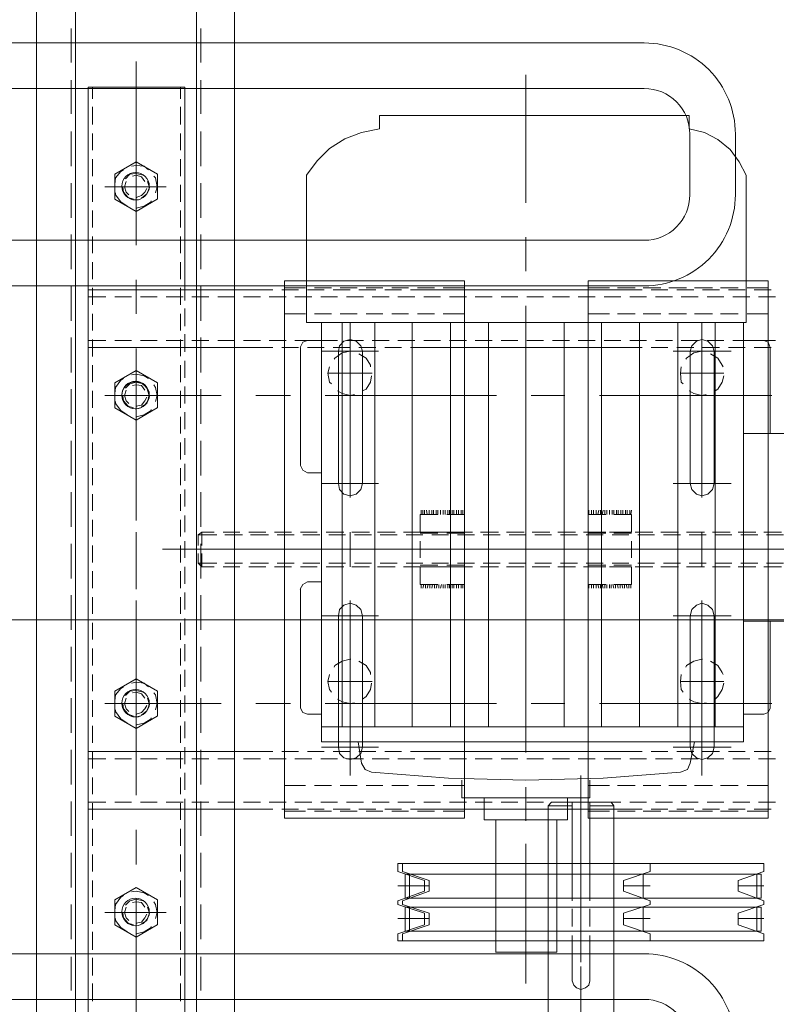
# Model space of a CAD drawing. Header units: millimetres. Extents: x -410 to 72073, y -3152 to 13830.
# Tile 49 of 92: x 15059 to 15308, y 5493 to 5818. Entities that reach past the tile are written whole.
import ezdxf
from ezdxf.enums import TextEntityAlignment as Align

# ---------------------------------------------------------------- set-up
doc = ezdxf.new("R2010")
doc.units = ezdxf.units.MM
for name, color, linetype, lineweight, true_color in [('A-CEILING-01', 7, 'Continuous', 5, 0xd56ca8), ('A-CEILING-05', 7, 'Continuous', 5, 0x139b48), ('M-MEP-ELLG-LIGHT', 5, 'Continuous', 15, 0x0000ff)]:
    doc.layers.add(name, color=color, linetype=linetype, lineweight=lineweight, true_color=true_color)
doc.layers.add('A-LIGHT', color=1, linetype='Continuous', lineweight=5)
doc.layers.add('ACMV-EQP-CHW', color=30, linetype='Continuous', true_color=0xff7f00)
doc.layers.add('RCP LAYOUT', color=9, linetype='Continuous', true_color=0x808080)
doc.styles.get("Standard").update_dxf_attribs({"font": 'arial.ttf'})

# ---------------------------------------------------------------- blocks, each defined once
blk = doc.blocks.new('LIGHT-600X600MM')
at = {"color": 0}
blk.add_line((300, 0), (-300, 0), dxfattribs=at)
for points in [[(-165, 160), (-165, 140, 0.414214), (-135, 110), (135, 110, 0.414214), (165, 140), (165, 160, 0.414214), (135, 190), (-135, 190, 0.414214)], [(-150, 160), (-150, 140, 0.414214), (-135, 125), (135, 125, 0.414214), (150, 140), (150, 160, 0.414214), (135, 175), (-135, 175, 0.414214)], [(-165, -160), (-165, -140, -0.414214), (-135, -110), (135, -110, -0.414214), (165, -140), (165, -160, -0.414214), (135, -190), (-135, -190, -0.414214)], [(-150, -160), (-150, -140, -0.414214), (-135, -125), (135, -125, -0.414214), (150, -140), (150, -160, -0.414214), (135, -175), (-135, -175, -0.414214)]]:
    blk.add_lwpolyline(points, format="xyb", close=True, dxfattribs=at)
blk.add_attdef('E', text='', height=100).set_placement((400, 250), align=Align.MIDDLE_CENTER)
blk = doc.blocks.new('A$C98a85b24')
at = {"layer": 'M-MEP-ELLG-LIGHT', "color": 8, "true_color": 0x808080}
blk.add_blockref('LIGHT-600X600MM', (10939.99, 5619.99), dxfattribs=at)
blk = doc.blocks.new('A$C9bf954c9')
at = {"layer": 'A-CEILING-01', "true_color": 0x808080}
h = blk.add_hatch(dxfattribs=at)
h.set_pattern_fill('ANSI37', color=8, scale=2000)
h.set_pattern_definition([(45, (0, 0), (-176.7767, 176.7767), []), (135, (0, 0), (-176.7767, -176.7767), [])])
edge = h.paths.add_edge_path()
edge.add_line((17350, 13380), (12020, 13380))
edge.add_line((12020, 13380), (12020, 13280))
edge.add_line((12020, 13280), (11820, 13280))
edge.add_line((11820, 13280), (11820, 13380))
edge.add_line((11820, 13380), (6090, 13380))
edge.add_line((6090, 13380), (6090, 13280))
edge.add_line((6090, 13280), (5890, 13280))
edge.add_line((5890, 13280), (5890, 13380))
edge.add_line((5890, 13380), (350, 13380))
edge.add_line((350, 13380), (200, 13380))
edge.add_line((200, 13380), (200, 4520))
edge.add_line((200, 4520), (650, 4520))
edge.add_line((650, 4520), (650, 4220))
edge.add_line((650, 4220), (200, 4220))
edge.add_line((200, 4220), (200, 3270))
edge.add_line((200, 3270), (3945, 3270))
edge.add_line((3945, 3270), (3945, 3920))
edge.add_line((3945, 3920), (6135, 3920))
edge.add_line((6135, 3920), (6135, 3270))
edge.add_line((6135, 3270), (9805, 3270))
edge.add_line((9805, 3270), (9805, 3070))
edge.add_line((9805, 3070), (10125.7, 3070))
edge.add_line((10125.7, 3070), (10125.7, 3423))
edge.add_line((10125.7, 3423), (11242.06, 4539.36))
edge.add_line((11242.06, 4539.36), (10770.13, 5011.3))
edge.add_line((10770.13, 5011.3), (11904.42, 6145.58))
edge.add_line((11904.42, 6145.58), (14298.83, 8540))
edge.add_line((14298.83, 8540), (14450, 8540))
edge.add_line((14450, 8540), (14450, 9620))
edge.add_line((14450, 9620), (14450, 12330))
edge.add_arc((15200, 12330), 750, 90, 180, ccw=False)
edge.add_line((15200, 13080), (17350, 13080))
edge.add_line((17350, 13080), (17350, 13380))
h.paths.add_polyline_path([(5890.13, 11294.23), (6090.12, 11294.23), (6090.12, 11094.22), (5890.13, 11094.22)], flags=16)
h.paths.add_polyline_path([(5890.13, 9330), (6090.12, 9330), (6090.12, 9129.99), (5890.13, 9129.99)], flags=16)
h.paths.add_polyline_path([(5890, 8418.41), (6090, 8418.41), (6090, 8218.41), (5890, 8218.41)], flags=16)
h.paths.add_polyline_path([(5890, 6030), (6090, 6030), (6090, 5829.99), (5890, 5829.99)], flags=16)
h.paths.add_polyline_path([(11820, 8418.41), (12020, 8418.41), (12020, 8218.41), (11820, 8218.41)], flags=16)
h.paths.add_polyline_path([(11820, 9330), (12020, 9330), (12020, 9129.99), (11820, 9129.99)], flags=16)
h.paths.add_polyline_path([(11820.13, 11294.23), (12020.12, 11294.23), (12020.12, 11094.22), (11820.13, 11094.22)], flags=16)
at = {"layer": 'A-CEILING-05', "true_color": 0x808080}
h = blk.add_hatch(dxfattribs=at)
h.set_pattern_fill('_USER', color=8, scale=600, double=1, pattern_type=0)
h.set_pattern_definition([(0, (17230, 9520), (0, 600), []), (90, (17230, 9520), (-600, 4e-14), [])])
h.paths.add_polyline_path([(15490.92, 3520), (14590, 3520), (14590, 9520), (17230, 9520), (17230, 3520), (16390.92, 3520)])
at = {"layer": 'A-LIGHT', "color": 8, "true_color": 0x808080}
blk.add_blockref('A$C98a85b24', (4190, 0), dxfattribs=at)
blk = doc.blocks.new('A$C256bf26b')
blk.add_blockref('A$C9bf954c9', (0, 0))
blk = doc.blocks.new('AHU-7.5TR-CARRIER')
at = {"layer": 'ACMV-EQP-CHW', "lineweight": 15}
for points in [[(-483.42, -341.68), (-483.42, -382.34)], [(-445.39, -343.72), (-445.39, -400.19)], [(-421.7, -341.68), (-421.7, -382.34)], [(-445.39, -439.09), (-445.39, -360.4)], [(-450.07, -374.73), (-450.07, -369.18)], [(-440.7, -374.73), (-440.7, -369.18)], [(-528.47, -371.81), (-528.47, -377.38)], [(-514.13, -371.81), (-514.13, -377.38)], [(-450.95, -369.76), (-450.95, -375.61)], [(-439.54, -369.76), (-439.54, -375.61)], [(-376.35, -371.81), (-376.35, -377.38)], [(-362.02, -371.81), (-362.02, -377.38)], [(-533.74, -433.54), (-356.75, -433.54), (-356.75, -374.15), (-533.74, -374.15)], [(-533.74, -374.15), (-533.74, -433.54)], [(-531.4, -374.15), (-531.4, -381.17)], [(-530.81, -373.27), (-530.81, -378.83)], [(-522.91, -374.15), (-522.91, -381.17)], [(-511.79, -373.56), (-513.55, -374.15), (-514.13, -375.62)], [(-514.13, -375.62), (-514.13, -382.34)], [(-511.79, -373.27), (-511.79, -378.83)], [(-483.42, -373.56), (-511.79, -373.56)], [(-495.99, -429.73), (-495.99, -372.98)], [(-393.02, -373.56), (-421.7, -373.56)], [(-394.48, -429.73), (-394.48, -372.98)], [(-390.99, -375.62), (-391.56, -374.15), (-393.03, -373.56)], [(-390.99, -375.61), (-390.99, -382.34)], [(-378.69, -373.27), (-378.69, -378.83)], [(-367.58, -374.15), (-367.58, -381.17)], [(-359.68, -373.27), (-359.68, -378.83)], [(-359.09, -374.15), (-359.09, -381.17)], [(-318.72, -375.62), (-321.65, -384.1), (-325.45, -384.1), (-328.37, -375.62), (-329.54, -375.62), (-332.76, -384.1), (-336.27, -384.1), (-339.2, -375.62), (-341.83, -375.62), (-341.83, -496.14), (-339.2, -496.14), (-336.27, -487.37), (-332.76, -487.37), (-329.54, -496.14), (-328.37, -496.14), (-325.45, -487.37), (-321.65, -487.37), (-318.72, -496.14)], [(-334.52, -375.62), (-334.52, -384.1)], [(-323.7, -375.62), (-323.7, -384.1)], [(-316.38, -375.62), (-316.38, -496.14), (-318.72, -496.14)], [(-318.72, -375.62), (-316.38, -375.62)], [(-450.95, -378.24), (-450.95, -384.1)], [(-450.07, -383.22), (-450.07, -377.66)], [(-440.7, -383.22), (-440.7, -377.66)], [(-439.54, -378.24), (-439.54, -384.1)], [(-330.43, -376.49), (-330.43, -493.8), (-338.32, -493.8), (-338.32, -376.49)], [(-338.32, -376.49), (-330.43, -376.49)], [(-338.32, -377.95), (-330.43, -377.95)], [(-327.5, -376.49), (-327.5, -493.8), (-319.6, -493.8), (-319.6, -376.49)], [(-327.5, -376.49), (-319.6, -376.49)], [(-327.5, -377.95), (-319.6, -377.95)], [(-568.55, -381.46), (-572.94, -383.81), (-577.03, -386.73), (-580.25, -390.82), (-582.59, -395.22), (-583.75, -400.19)], [(-519.99, -381.46), (-568.55, -381.46)], [(-530.81, -381.76), (-530.81, -387.32)], [(-528.47, -380.29), (-528.47, -385.86)], [(-519.99, -381.46), (-519.99, -526.27)], [(-381.91, -382.34), (-519.99, -382.34)], [(-514.13, -380.29), (-514.13, -385.86)], [(-511.79, -381.76), (-511.79, -387.32)], [(-386.87, -382.34), (-386.87, -521.3)], [(-381.91, -382.34), (-381.91, -521.3)], [(-378.69, -381.76), (-378.69, -387.32)], [(-376.35, -380.29), (-376.35, -385.86)], [(-362.02, -380.29), (-362.02, -385.86)], [(-359.68, -381.76), (-359.68, -387.32)], [(-531.4, -384.1), (-531.4, -389.95)], [(-522.91, -384.1), (-522.91, -389.95)], [(-367.58, -384.1), (-367.58, -389.95)], [(-359.09, -384.1), (-359.09, -389.95)], [(-528.47, -388.78), (-528.47, -394.33)], [(-514.13, -388.78), (-514.13, -394.33)], [(-510.62, -405.45), (-510.62, -386.44)], [(-505.36, -389.07), (-505.94, -389.36), (-508.29, -390.82), (-509.75, -393.16)], [(-503.32, -388.78), (-503.32, -403.11)], [(-497.47, -391.7), (-498.04, -390.82), (-500.39, -389.36), (-502.44, -388.78)], [(-467.04, -405.45), (-467.04, -386.44)], [(-450.95, -386.73), (-450.95, -392.58)], [(-450.07, -391.7), (-450.07, -386.15)], [(-440.7, -391.7), (-440.7, -386.15)], [(-439.54, -386.73), (-439.54, -392.58)], [(-423.45, -405.45), (-423.45, -386.44)], [(-404.14, -389.07), (-404.73, -389.36), (-407.07, -390.82), (-408.53, -393.16)], [(-401.8, -388.78), (-401.8, -403.11)], [(-395.95, -391.7), (-396.82, -390.82), (-399.16, -389.36), (-401.22, -388.78)], [(-380.15, -405.45), (-380.15, -386.44)], [(-376.35, -388.78), (-376.35, -394.33)], [(-362.02, -388.78), (-362.02, -394.33)], [(-530.81, -390.24), (-530.81, -395.8)], [(-386.87, -391.7), (-519.99, -391.7)], [(-510.62, -391.99), (-512.38, -392.58), (-513.85, -394.05), (-514.43, -396.09), (-513.85, -397.84), (-512.38, -399.31), (-510.62, -399.9)], [(-511.79, -390.24), (-511.79, -395.8)], [(-510.62, -392), (-467.04, -392)], [(-467.04, -399.9), (-464.99, -399.31), (-463.52, -397.84), (-462.95, -396.09), (-463.52, -394.05), (-464.99, -392.58), (-467.04, -392)], [(-423.45, -391.99), (-425.51, -392.58), (-426.97, -394.05), (-427.54, -396.09), (-426.97, -397.84), (-425.51, -399.31), (-423.45, -399.9)], [(-380.16, -391.99), (-423.45, -391.99)], [(-380.15, -399.9), (-378.1, -399.31), (-376.64, -397.84), (-376.06, -396.09), (-376.64, -394.05), (-378.1, -392.58), (-380.15, -392)], [(-378.69, -390.24), (-378.69, -395.8)], [(-359.68, -390.24), (-359.68, -395.8)], [(-531.4, -392.58), (-531.4, -398.43)], [(-522.91, -392.58), (-522.91, -398.43)], [(-497.47, -400.19), (-496.58, -398.72), (-495.99, -396.09), (-496.29, -394.63)], [(-450.95, -395.21), (-450.95, -401.06)], [(-450.07, -400.19), (-450.07, -394.63)], [(-440.7, -400.19), (-440.7, -394.64)], [(-439.54, -395.21), (-439.54, -401.06)], [(-395.95, -400.19), (-395.07, -398.72), (-394.48, -396.09), (-394.78, -394.63)], [(-367.58, -392.58), (-367.58, -398.43)], [(-359.09, -392.58), (-359.09, -398.43)], [(-530.81, -398.72), (-530.81, -404.29)], [(-528.47, -397.26), (-528.47, -402.82)], [(-462.36, -396.09), (-519.99, -396.09)], [(-514.13, -397.26), (-514.13, -402.82)], [(-511.79, -398.72), (-511.79, -404.29)], [(-510.62, -396.09), (-510.62, -395.8)], [(-495.99, -396.09), (-510.61, -396.09), (-510.04, -398.72), (-508.29, -401.06), (-507.99, -401.36)], [(-439.54, -396.09), (-450.95, -396.09)], [(-370.79, -396.09), (-428.43, -396.09)], [(-409.12, -396.09), (-409.12, -395.8)], [(-394.48, -396.09), (-409.11, -396.09), (-408.53, -398.72), (-407.07, -401.06), (-406.48, -401.36)], [(-381.91, -398.43), (-374.89, -399.9)], [(-378.69, -398.72), (-378.69, -404.29)], [(-376.35, -397.26), (-376.35, -402.82)], [(-362.02, -397.26), (-362.02, -402.82)], [(-359.68, -398.72), (-359.68, -404.29)], [(-568.55, -526.27), (-573.23, -522.76), (-577.32, -518.66), (-580.54, -513.69), (-582.59, -508.13), (-583.75, -502.28), (-588.14, -502.28), (-588.14, -400.19), (-583.75, -400.19)], [(-531.4, -401.07), (-531.4, -406.92)], [(-522.91, -401.07), (-522.91, -406.92)], [(-510.62, -399.9), (-467.04, -399.9)], [(-380.16, -399.9), (-423.45, -399.9)], [(-371.96, -403.11), (-372.84, -400.77), (-374.89, -399.9)], [(-367.58, -401.07), (-367.58, -406.92)], [(-359.09, -401.07), (-359.09, -406.92)], [(-386.87, -403.98), (-519.99, -403.98)], [(-505.36, -402.82), (-503.32, -403.11), (-500.38, -402.82), (-499.8, -402.24)], [(-450.95, -403.7), (-450.95, -409.55)], [(-450.07, -408.67), (-450.07, -403.11)], [(-440.7, -408.67), (-440.7, -403.11)], [(-439.54, -403.7), (-439.54, -409.55)], [(-404.14, -402.82), (-401.8, -403.11), (-399.16, -402.82), (-398.29, -402.24)], [(-371.96, -504.91), (-369.92, -479.47), (-369.33, -454.02), (-369.92, -428.57), (-371.96, -403.11)], [(-530.81, -407.21), (-530.81, -412.77)], [(-528.47, -405.75), (-528.47, -411.31)], [(-514.13, -405.75), (-514.13, -411.31)], [(-511.79, -407.21), (-511.79, -412.77)], [(-378.69, -407.21), (-378.69, -412.77)], [(-376.35, -405.75), (-376.35, -411.31)], [(-362.02, -405.75), (-362.02, -411.31)], [(-359.68, -407.21), (-359.68, -412.77)], [(-531.4, -409.55), (-531.4, -415.4)], [(-522.91, -409.55), (-522.91, -415.4)], [(-450.07, -417.16), (-450.07, -411.6)], [(-445.39, -411.6), (-445.39, -423.01)], [(-440.7, -417.15), (-440.7, -411.6)], [(-367.58, -409.55), (-367.58, -415.4)], [(-359.09, -409.55), (-359.09, -415.4)], [(-528.47, -414.23), (-528.47, -419.78)], [(-514.13, -414.23), (-514.13, -419.78)], [(-450.95, -412.18), (-450.95, -418.03)], [(-439.54, -412.18), (-439.54, -418.03)], [(-376.35, -414.23), (-376.35, -419.78)], [(-362.02, -414.23), (-362.02, -419.78)], [(-318.72, -413.06), (-321.65, -421.84), (-325.45, -421.84), (-328.37, -413.06), (-329.54, -413.06), (-332.76, -421.84), (-336.27, -421.84), (-339.2, -413.06), (-341.83, -413.06), (-341.83, -494.68), (-339.2, -494.68), (-336.27, -485.9), (-332.76, -485.9), (-329.54, -494.68), (-328.37, -494.68), (-325.45, -485.9), (-321.65, -485.9), (-318.72, -494.68)], [(-334.52, -413.06), (-334.52, -421.84)], [(-323.7, -413.06), (-323.7, -421.84)], [(-316.38, -413.06), (-316.38, -494.68), (-318.72, -494.68)], [(-318.72, -413.06), (-316.38, -413.06)], [(-531.4, -418.03), (-531.4, -423.88)], [(-530.81, -415.69), (-530.81, -485.02)], [(-522.91, -418.03), (-522.91, -423.88)], [(-386.87, -416.57), (-519.99, -416.57)], [(-511.79, -415.69), (-511.79, -485.02)], [(-378.69, -415.69), (-378.69, -422.71)], [(-367.58, -418.03), (-367.58, -423.88)], [(-359.68, -415.69), (-359.68, -422.71)], [(-359.09, -418.03), (-359.09, -423.88)], [(-338.32, -415.4), (-330.43, -415.4)], [(-327.5, -415.4), (-319.6, -415.4)], [(-458.26, -419.2), (-456.8, -419.49)], [(-458.26, -419.78), (-456.8, -419.78)], [(-458.26, -420.67), (-456.8, -420.67)], [(-458.26, -421.24), (-456.8, -421.24)], [(-456.8, -419.2), (-450.95, -419.2), (-450.95, -425.06)], [(-456.8, -419.2), (-456.8, -425.06)], [(-450.95, -420.67), (-450.95, -426.52)], [(-450.65, -419.2), (-450.65, -425.06)], [(-450.07, -425.64), (-450.07, -420.08)], [(-442.46, -419.2), (-448.01, -419.2)], [(-440.7, -425.63), (-440.7, -420.08)], [(-440.13, -419.2), (-440.13, -425.06)], [(-439.54, -419.2), (-439.54, -425.06)], [(-433.69, -419.2), (-439.54, -419.2)], [(-439.54, -420.67), (-439.54, -426.52)], [(-433.69, -425.05), (-433.69, -419.2)], [(-433.69, -419.49), (-432.52, -419.49)], [(-433.69, -420.08), (-432.52, -420.08)], [(-433.69, -420.96), (-432.52, -420.67)], [(-433.69, -421.54), (-432.52, -421.54)], [(-528.47, -422.71), (-528.47, -428.28)], [(-514.13, -422.71), (-514.13, -428.28)], [(-458.26, -422.13), (-456.8, -422.13)], [(-458.26, -422.71), (-456.8, -422.71)], [(-458.26, -423.59), (-456.8, -423.59)], [(-458.26, -424.18), (-456.8, -424.18)], [(-445.39, -437.34), (-445.39, -422.71)], [(-433.69, -422.42), (-432.52, -422.13)], [(-433.69, -423.01), (-432.52, -423.01)], [(-433.69, -423.88), (-432.52, -423.59)], [(-433.69, -424.47), (-432.52, -424.47)], [(-378.69, -422.71), (-378.69, -485.02), (-378.69, -492.04)], [(-376.35, -422.71), (-376.35, -428.28)], [(-362.02, -422.71), (-362.02, -428.28)], [(-359.68, -422.71), (-359.68, -485.02)], [(-531.4, -426.51), (-531.4, -433.54)], [(-522.91, -426.51), (-522.91, -433.54)], [(-458.26, -425.06), (-456.8, -425.06)], [(-458.26, -425.63), (-456.8, -425.63)], [(-458.26, -426.52), (-456.8, -426.52)], [(-458.26, -427.39), (-456.8, -427.39)], [(-458.26, -427.97), (-456.8, -427.97)], [(-456.8, -427.68), (-456.8, -433.54)], [(-450.95, -427.68), (-450.95, -433.54)], [(-450.65, -427.68), (-450.65, -433.54)], [(-440.13, -427.68), (-440.13, -433.54)], [(-439.54, -427.68), (-439.54, -433.54)], [(-433.69, -425.34), (-432.52, -425.06)], [(-433.69, -425.93), (-432.52, -425.93)], [(-433.69, -426.52), (-432.52, -426.52)], [(-433.69, -427.39), (-432.52, -427.39)], [(-433.69, -433.54), (-433.69, -427.68)], [(-433.69, -427.97), (-432.52, -427.97)], [(-367.58, -426.51), (-367.58, -433.54)], [(-362.02, -425.93), (-360.84, -425.06), (-360.84, -432.95)], [(-362.02, -445.53), (-362.02, -425.93)], [(-311.12, -425.05), (-336.57, -425.05), (-360.84, -425.05)], [(-359.09, -426.51), (-359.09, -433.54)], [(-284.79, -425.05), (-311.12, -425.05)], [(-528.47, -431.2), (-528.47, -436.76)], [(-386.87, -429.15), (-519.99, -429.15)], [(-514.13, -431.2), (-514.13, -436.76)], [(-458.26, -428.57), (-456.8, -428.85)], [(-458.26, -429.44), (-456.8, -429.44)], [(-458.26, -430.03), (-456.8, -430.32)], [(-458.26, -430.9), (-456.8, -430.9)], [(-450.95, -429.15), (-450.95, -435)], [(-450.07, -434.12), (-450.07, -428.57)], [(-440.7, -434.12), (-440.7, -428.57)], [(-439.54, -429.15), (-439.54, -435)], [(-433.69, -428.85), (-432.52, -428.57)], [(-433.69, -429.44), (-432.52, -429.44)], [(-433.69, -430.32), (-432.52, -430.03)], [(-433.69, -430.9), (-432.52, -430.9)], [(-376.35, -431.2), (-376.35, -436.76)], [(-362.02, -431.2), (-362.02, -436.76)], [(-458.26, -431.78), (-456.8, -431.78)], [(-458.26, -432.36), (-456.8, -432.36)], [(-458.26, -433.24), (-456.8, -433.24)], [(-456.8, -433.54), (-450.95, -433.54)], [(-448.02, -433.54), (-442.46, -433.54)], [(-445.39, -434.12), (-445.39, -490.87)], [(-439.54, -433.54), (-433.69, -433.54)], [(-433.69, -431.78), (-432.52, -431.78)], [(-433.69, -432.36), (-432.52, -432.36)], [(-433.69, -433.24), (-432.52, -433.24)], [(-369.33, -432.95), (-363.48, -432.95), (-363.48, -475.08), (-369.33, -475.08)], [(-336.57, -432.95), (-362.02, -432.95)], [(-329.54, -432.95), (-336.57, -432.95)], [(-321.06, -432.95), (-326.91, -432.95)], [(-311.12, -432.95), (-318.14, -432.95)], [(-311.11, -432.95), (-303.22, -432.95), (-301.75, -433.24), (-300.88, -434.42), (-300.29, -435.88), (-300.88, -437.34), (-301.75, -438.21), (-303.22, -438.81), (-311.11, -438.81)], [(-450.95, -437.63), (-450.95, -443.48)], [(-450.07, -442.6), (-450.07, -437.04)], [(-440.7, -442.6), (-440.7, -437.04)], [(-439.54, -437.63), (-439.54, -443.48)], [(-319.31, -435.87), (-370.79, -435.87)], [(-349.15, -435.87), (-309.37, -435.87)], [(-296.49, -435.87), (-307.9, -435.87)], [(-306.43, -435.88), (-234.18, -435.88)], [(-528.47, -439.68), (-528.47, -445.23)], [(-514.13, -439.68), (-514.13, -445.23)], [(-376.35, -439.68), (-376.35, -445.23)], [(-363.48, -440.27), (-356.17, -440.27), (-356.17, -467.76), (-363.48, -467.76)], [(-360.84, -438.81), (-360.84, -446.7), (-362.02, -445.53)], [(-336.57, -438.81), (-362.02, -438.81)], [(-362.02, -439.68), (-362.02, -445.23)], [(-329.54, -438.81), (-336.57, -438.81)], [(-321.06, -438.81), (-326.91, -438.81)], [(-311.12, -438.81), (-318.14, -438.81)], [(-386.87, -441.43), (-519.99, -441.43)], [(-495.99, -452.26), (-495.99, -441.14)], [(-394.48, -452.26), (-394.48, -441.14)], [(-356.17, -443.78), (-312.59, -443.78), (-312.59, -463.96)], [(-450.95, -446.12), (-450.95, -451.96)], [(-450.07, -451.09), (-450.07, -445.53)], [(-440.7, -451.09), (-440.7, -445.53)], [(-439.54, -446.12), (-439.54, -451.96)], [(-311.12, -446.7), (-336.57, -446.7), (-360.84, -446.7)], [(-284.79, -446.7), (-311.12, -446.7)], [(-528.47, -448.16), (-528.47, -453.72)], [(-514.13, -448.16), (-514.13, -453.72)], [(-376.35, -448.16), (-376.35, -453.72)], [(-362.02, -448.16), (-362.02, -453.72)], [(-559.48, -454.02), (-601.6, -454.02)], [(-536.95, -454.02), (-548.07, -454.02)], [(-528.47, -456.65), (-528.47, -462.2)], [(-469.09, -454.02), (-525.54, -454.02)], [(-386.87, -454.02), (-519.99, -454.02)], [(-514.13, -456.65), (-514.13, -462.2)], [(-446.26, -454.02), (-457.68, -454.02)], [(-450.95, -454.6), (-450.95, -460.45)], [(-450.07, -459.57), (-450.07, -454.02)], [(-440.7, -459.58), (-440.7, -454.02)], [(-439.54, -454.6), (-439.54, -460.45)], [(-378.4, -454.02), (-435.15, -454.02)], [(-376.35, -456.65), (-376.35, -462.2)], [(-355.87, -454.02), (-366.99, -454.02)], [(-362.02, -456.65), (-362.02, -462.2)], [(-348.27, -454.02), (-308.78, -454.02)], [(-302.34, -454.02), (-344.47, -454.02)], [(-495.99, -520.13), (-495.99, -463.66)], [(-450.95, -463.08), (-450.95, -468.93)], [(-450.07, -468.06), (-450.07, -462.5)], [(-440.7, -468.06), (-440.7, -462.5)], [(-439.54, -463.08), (-439.54, -468.93)], [(-394.48, -520.13), (-394.48, -463.66)], [(-528.47, -465.13), (-528.47, -470.68)], [(-386.87, -466.3), (-519.99, -466.3)], [(-514.13, -465.13), (-514.13, -470.68)], [(-376.35, -465.13), (-376.35, -470.68)], [(-362.02, -465.13), (-362.02, -470.68)], [(-312.58, -463.96), (-356.17, -463.96)], [(-445.39, -468.64), (-445.39, -547.33)], [(-450.95, -471.57), (-450.95, -477.42)], [(-450.07, -476.54), (-450.07, -470.98)], [(-445.39, -470.69), (-445.39, -485.02)], [(-440.7, -476.54), (-440.7, -470.98)], [(-439.54, -471.57), (-439.54, -477.42)], [(-533.74, -474.2), (-356.75, -474.2), (-356.75, -533.58), (-533.74, -533.58)], [(-533.74, -533.58), (-533.74, -474.2)], [(-531.4, -481.22), (-531.4, -474.2)], [(-528.47, -473.61), (-528.47, -479.17)], [(-522.91, -481.22), (-522.91, -474.2)], [(-514.13, -473.61), (-514.13, -479.17)], [(-458.26, -474.78), (-456.8, -474.78)], [(-458.26, -475.37), (-456.8, -475.37)], [(-458.26, -476.24), (-456.8, -476.24)], [(-456.8, -480.05), (-456.8, -474.19)], [(-456.8, -474.2), (-450.95, -474.2)], [(-450.95, -480.05), (-450.95, -474.19)], [(-450.65, -480.05), (-450.65, -474.19)], [(-448.02, -474.2), (-442.46, -474.2)], [(-440.13, -480.05), (-440.13, -474.19)], [(-439.54, -480.05), (-439.54, -474.19)], [(-439.54, -474.2), (-433.69, -474.2)], [(-433.69, -474.2), (-433.69, -480.06)], [(-433.69, -474.78), (-432.52, -474.78)], [(-433.69, -475.37), (-432.52, -475.37)], [(-433.69, -476.24), (-432.52, -476.24)], [(-376.35, -473.61), (-376.35, -479.17)], [(-367.58, -481.22), (-367.58, -474.2)], [(-362.02, -473.61), (-362.02, -479.17)], [(-359.09, -481.22), (-359.09, -474.2)], [(-386.87, -478.88), (-519.99, -478.88)], [(-458.26, -476.83), (-456.8, -476.83)], [(-458.26, -477.71), (-456.8, -477.71)], [(-458.26, -478.3), (-456.8, -478.3)], [(-458.26, -479.17), (-456.8, -479.17)], [(-458.26, -479.76), (-456.8, -479.76)], [(-450.07, -485.02), (-450.07, -479.47)], [(-440.7, -485.02), (-440.7, -479.47)], [(-433.69, -476.83), (-432.52, -476.83)], [(-433.69, -477.71), (-432.52, -477.71)], [(-433.69, -478.3), (-432.52, -478.3)], [(-433.69, -479.17), (-432.52, -479.17)], [(-433.69, -479.76), (-432.52, -479.76)], [(-528.47, -482.09), (-528.47, -487.65)], [(-514.13, -482.09), (-514.13, -487.65)], [(-458.26, -480.64), (-456.8, -480.64)], [(-458.26, -481.22), (-456.8, -481.22)], [(-458.26, -482.1), (-456.8, -482.1)], [(-458.26, -482.97), (-456.8, -482.97)], [(-456.8, -488.83), (-450.95, -488.83), (-450.95, -482.98)], [(-456.8, -488.83), (-456.8, -482.98)], [(-450.95, -480.06), (-450.95, -485.9)], [(-450.65, -488.83), (-450.65, -482.98)], [(-440.13, -488.83), (-440.13, -482.98)], [(-439.54, -480.06), (-439.54, -485.9)], [(-439.54, -488.83), (-439.54, -482.98)], [(-433.69, -480.64), (-432.52, -480.64)], [(-433.69, -481.22), (-432.52, -481.22)], [(-433.69, -481.81), (-432.52, -482.1)], [(-433.69, -482.68), (-432.52, -482.68)], [(-433.69, -482.97), (-433.69, -488.82)], [(-376.35, -482.09), (-376.35, -487.65)], [(-362.02, -482.09), (-362.02, -487.65)], [(-531.4, -489.71), (-531.4, -484.14)], [(-530.81, -485.02), (-530.81, -492.05)], [(-522.91, -489.71), (-522.91, -484.14)], [(-511.79, -485.02), (-511.79, -492.05)], [(-458.26, -483.56), (-456.8, -483.56)], [(-458.26, -484.44), (-456.8, -484.44)], [(-458.26, -485.02), (-456.8, -485.02)], [(-458.26, -485.9), (-456.8, -485.9)], [(-433.69, -483.26), (-432.52, -483.56)], [(-433.69, -484.14), (-432.52, -484.14)], [(-433.69, -484.73), (-432.52, -485.02)], [(-433.69, -485.61), (-432.52, -485.61)], [(-433.69, -486.19), (-432.52, -486.49)], [(-367.58, -489.71), (-367.58, -484.14)], [(-359.68, -485.02), (-359.68, -492.05)], [(-359.09, -489.71), (-359.09, -484.14)], [(-334.52, -494.68), (-334.52, -485.9)], [(-323.7, -494.68), (-323.7, -485.9)], [(-458.26, -486.78), (-456.8, -486.49)], [(-458.26, -487.37), (-456.8, -487.37)], [(-458.26, -487.94), (-456.8, -487.94)], [(-458.26, -488.54), (-456.8, -488.54)], [(-450.95, -488.54), (-450.95, -494.38)], [(-450.07, -493.5), (-450.07, -487.94)], [(-442.46, -488.82), (-448.01, -488.82)], [(-440.7, -493.5), (-440.7, -487.94)], [(-439.54, -488.54), (-439.54, -494.38)], [(-433.69, -488.82), (-439.54, -488.82)], [(-433.69, -487.07), (-432.52, -487.07)], [(-433.69, -487.65), (-432.52, -487.94)], [(-433.69, -488.54), (-432.52, -488.54)], [(-334.52, -496.14), (-334.52, -487.37)], [(-323.7, -496.14), (-323.7, -487.37)], [(-531.4, -498.18), (-531.4, -492.63)], [(-528.47, -490.58), (-528.47, -496.14)], [(-522.91, -498.19), (-522.91, -492.63)], [(-386.87, -491.46), (-519.99, -491.46)], [(-514.13, -490.58), (-514.13, -496.14)], [(-376.35, -490.58), (-376.35, -496.14)], [(-367.58, -498.18), (-367.58, -492.63)], [(-362.02, -490.58), (-362.02, -496.14)], [(-359.09, -498.18), (-359.09, -492.63)], [(-338.32, -492.34), (-330.43, -492.34)], [(-327.5, -492.34), (-319.6, -492.34)], [(-530.81, -494.97), (-530.81, -500.52)], [(-511.79, -494.97), (-511.79, -500.52)], [(-378.69, -494.97), (-378.69, -500.52)], [(-359.68, -494.97), (-359.68, -500.52)], [(-338.32, -493.8), (-330.43, -493.8)], [(-327.5, -493.8), (-319.6, -493.8)], [(-528.47, -499.07), (-528.47, -504.62)], [(-514.13, -499.07), (-514.13, -504.62)], [(-450.95, -497.02), (-450.95, -502.87)], [(-450.07, -501.99), (-450.07, -496.43)], [(-440.7, -501.99), (-440.7, -496.43)], [(-439.54, -497.02), (-439.54, -502.87)], [(-376.35, -499.07), (-376.35, -504.62)], [(-362.02, -499.07), (-362.02, -504.62)], [(-531.4, -506.67), (-531.4, -501.11)], [(-522.91, -506.67), (-522.91, -501.11)], [(-510.62, -502.57), (-510.62, -521.3)], [(-467.04, -502.57), (-467.04, -521.3)], [(-445.39, -502.28), (-445.39, -513.4)], [(-423.45, -502.57), (-423.45, -521.3)], [(-380.15, -502.57), (-380.15, -521.3)], [(-367.58, -506.67), (-367.58, -501.11)], [(-359.09, -506.67), (-359.09, -501.11)], [(-530.81, -503.46), (-530.81, -509.01)], [(-386.87, -503.74), (-519.99, -503.74)], [(-511.79, -503.46), (-511.79, -509.01)], [(-505.36, -505.21), (-505.94, -505.21), (-508.29, -506.67), (-509.75, -509.01)], [(-503.32, -504.62), (-503.32, -519.25)], [(-497.47, -507.84), (-498.04, -506.67), (-500.39, -505.21), (-502.44, -504.91)], [(-450.95, -505.5), (-450.95, -511.35)], [(-450.07, -510.47), (-450.07, -504.91)], [(-440.7, -510.47), (-440.7, -504.91)], [(-439.54, -505.5), (-439.54, -511.35)], [(-404.14, -505.21), (-404.73, -505.21), (-407.07, -506.67), (-408.53, -509.01)], [(-401.8, -504.62), (-401.8, -519.25)], [(-395.95, -507.84), (-396.82, -506.67), (-399.16, -505.21), (-401.22, -504.91)], [(-381.91, -509.3), (-374.89, -508.13), (-372.84, -506.97), (-371.96, -504.91)], [(-378.69, -503.45), (-378.69, -509.01)], [(-359.68, -503.46), (-359.68, -509.01)], [(-528.47, -507.55), (-528.47, -513.1)], [(-510.62, -515.74), (-512.38, -515.45), (-513.85, -513.98), (-514.43, -511.93), (-513.85, -509.89), (-512.38, -508.43), (-510.62, -507.84)], [(-514.13, -507.55), (-514.13, -513.1)], [(-510.62, -507.84), (-467.04, -507.84)], [(-467.04, -507.84), (-464.99, -508.43), (-463.52, -509.89), (-462.95, -511.93), (-463.52, -513.98), (-464.99, -515.45), (-467.04, -515.74)], [(-423.45, -515.74), (-425.51, -515.45), (-426.97, -513.98), (-427.54, -511.93), (-426.97, -509.89), (-425.51, -508.43), (-423.45, -507.84)], [(-380.16, -507.84), (-423.45, -507.84)], [(-380.15, -507.84), (-378.1, -508.43), (-376.64, -509.89), (-376.06, -511.93), (-376.64, -513.98), (-378.1, -515.45), (-380.15, -515.74)], [(-376.35, -507.55), (-376.35, -513.1)], [(-362.02, -507.55), (-362.02, -513.1)], [(-531.4, -515.15), (-531.4, -509.6)], [(-530.81, -511.93), (-530.81, -517.49)], [(-522.91, -515.15), (-522.91, -509.6)], [(-462.36, -511.93), (-519.99, -511.93)], [(-511.79, -511.93), (-511.79, -517.49)], [(-510.62, -511.64), (-510.62, -511.93), (-510.04, -514.57), (-508.29, -516.91), (-507.99, -517.2)], [(-495.99, -511.93), (-510.61, -511.93)], [(-497.47, -516.03), (-496.58, -514.57), (-495.99, -511.93), (-496.29, -510.47)], [(-439.54, -511.93), (-450.95, -511.93)], [(-370.79, -511.93), (-428.43, -511.93)], [(-409.12, -511.93), (-409.12, -511.64)], [(-394.48, -511.93), (-409.11, -511.93), (-408.53, -514.57), (-407.07, -516.91), (-406.48, -517.2)], [(-395.95, -516.03), (-395.07, -514.57), (-394.48, -511.93), (-394.78, -510.47)], [(-378.69, -511.93), (-378.69, -517.49)], [(-367.58, -515.15), (-367.58, -509.6)], [(-359.68, -511.93), (-359.68, -517.49)], [(-359.09, -515.15), (-359.09, -509.6)], [(-386.87, -514.57), (-519.99, -514.57)], [(-450.95, -513.98), (-450.95, -519.83)], [(-450.07, -518.96), (-450.07, -513.4)], [(-440.7, -518.96), (-440.7, -513.4)], [(-439.54, -513.98), (-439.54, -519.83)], [(-531.4, -523.63), (-531.4, -518.08)], [(-528.47, -516.03), (-528.47, -521.59)], [(-522.91, -523.63), (-522.91, -518.08)], [(-514.13, -516.03), (-514.13, -521.59)], [(-510.62, -515.74), (-467.04, -515.74)], [(-505.36, -518.66), (-503.32, -519.25), (-500.38, -518.66), (-499.8, -518.08)], [(-380.16, -515.74), (-423.45, -515.74)], [(-404.14, -518.66), (-401.8, -519.25), (-399.16, -518.66), (-398.29, -518.08)], [(-376.35, -516.03), (-376.35, -521.59)], [(-367.58, -523.63), (-367.58, -518.08)], [(-362.02, -516.03), (-362.02, -521.59)], [(-359.09, -523.63), (-359.09, -518.08)], [(-530.81, -520.42), (-530.81, -525.98)], [(-381.91, -521.3), (-519.99, -521.3)], [(-514.13, -521.3), (-514.13, -525.98), (-513.55, -527.44), (-511.79, -528.32)], [(-511.79, -520.42), (-511.79, -525.98)], [(-470.55, -525.98), (-470.55, -521.3)], [(-450.07, -527.44), (-450.07, -521.88)], [(-440.7, -527.44), (-440.7, -521.89)], [(-434.56, -521.3), (-434.56, -525.98), (-433.69, -527.44), (-432.23, -528.32)], [(-390.99, -525.98), (-390.99, -521.3)], [(-378.69, -520.42), (-378.69, -525.98)], [(-359.68, -520.42), (-359.68, -525.98)], [(-528.47, -524.51), (-528.47, -530.07)], [(-514.13, -524.51), (-514.13, -530.07)], [(-450.95, -522.76), (-450.95, -528.31)], [(-445.39, -524.81), (-445.39, -573.66)], [(-439.54, -522.76), (-439.54, -528.31)], [(-376.35, -524.51), (-376.35, -530.07)], [(-362.02, -524.51), (-362.02, -530.07)], [(-519.99, -526.27), (-568.55, -526.27)], [(-531.4, -533.58), (-531.4, -526.56)], [(-522.91, -533.58), (-522.91, -526.56)], [(-511.79, -528.31), (-472.89, -528.31), (-471.43, -527.44), (-470.55, -525.98)], [(-393.02, -528.31), (-432.23, -528.31)], [(-393.02, -528.31), (-391.56, -527.44), (-390.99, -525.98)], [(-367.58, -533.58), (-367.58, -526.56)], [(-359.09, -533.58), (-359.09, -526.56)], [(-530.81, -528.9), (-530.81, -534.46)], [(-511.79, -528.9), (-511.79, -534.46)], [(-495.99, -542.95), (-495.99, -531.53)], [(-450.95, -531.25), (-450.95, -536.8)], [(-450.07, -535.92), (-450.07, -530.36)], [(-440.7, -535.92), (-440.7, -530.36)], [(-439.54, -531.25), (-439.54, -536.8)], [(-394.48, -542.95), (-394.48, -531.53)], [(-378.69, -528.9), (-378.69, -534.46)], [(-359.68, -528.9), (-359.68, -534.46)], [(-528.47, -533), (-528.47, -538.56)], [(-514.13, -533), (-514.13, -538.56)], [(-376.35, -533), (-376.35, -538.56)], [(-362.02, -533), (-362.02, -538.56)], [(-530.81, -537.39), (-530.81, -598.24)], [(-511.79, -537.39), (-511.79, -598.24)], [(-378.69, -537.39), (-378.69, -544.41)], [(-359.68, -537.39), (-359.68, -598.24)], [(-528.47, -541.48), (-528.47, -547.03)], [(-514.13, -541.48), (-514.13, -547.03)], [(-450.95, -539.72), (-450.95, -545.28)], [(-450.07, -544.7), (-450.07, -538.85)], [(-440.7, -544.71), (-440.7, -538.85)], [(-439.54, -539.72), (-439.54, -545.28)], [(-376.35, -541.48), (-376.35, -547.03)], [(-362.02, -541.48), (-362.02, -547.03)], [(-378.69, -544.41), (-378.69, -598.23)], [(-450.07, -553.18), (-450.07, -547.33)], [(-440.7, -553.18), (-440.7, -547.33)], [(702.87, -615.2), (-744.36, -615.2), (-744.36, -549.97), (702.87, -549.97)], [(-528.47, -549.97), (-528.47, -555.52)], [(-514.13, -549.97), (-514.13, -555.52)], [(-450.95, -548.21), (-450.95, -553.76)], [(-439.54, -548.21), (-439.54, -553.76)], [(-376.35, -549.97), (-376.35, -555.52)], [(-362.02, -549.97), (-362.02, -555.52)], [(-495.99, -588.58), (-495.99, -554.35)], [(-394.48, -588.58), (-394.48, -554.35)], [(-450.95, -556.69), (-450.95, -560.79)], [(-450.07, -561.96), (-450.07, -555.82)], [(-440.7, -561.96), (-440.7, -555.82)], [(-439.54, -556.69), (-439.54, -560.79)], [(-528.47, -558.45), (-528.47, -564.01)], [(-514.13, -558.45), (-514.13, -564.01)], [(-446.56, -560.79), (-450.95, -560.79), (-450.07, -561.96), (-446.56, -561.96)], [(-443.92, -560.79), (-439.54, -560.79)], [(-439.54, -560.79), (-440.71, -561.96)], [(-376.35, -558.45), (-376.35, -564.01)], [(-362.02, -558.45), (-362.02, -564.01)], [(675.66, -562.54), (-717.44, -562.54)], [(-605.69, -561.08), (-616.81, -561.08)], [(-588.74, -561.08), (-599.85, -561.08)], [(-571.47, -561.08), (-582.88, -561.08)], [(-554.51, -561.08), (-565.91, -561.08)], [(-537.54, -561.08), (-548.95, -561.08)], [(-520.58, -561.08), (-531.98, -561.08)], [(-503.6, -561.08), (-515.02, -561.08)], [(-486.63, -561.08), (-498.04, -561.08)], [(-469.67, -561.08), (-481.08, -561.08)], [(-452.7, -561.08), (-464.11, -561.08)], [(-435.73, -561.08), (-447.14, -561.08)], [(-443.92, -561.96), (-440.7, -561.96)], [(-418.77, -561.08), (-430.18, -561.08)], [(-401.8, -561.08), (-413.21, -561.08)], [(-384.84, -561.08), (-396.25, -561.08)], [(-367.86, -561.08), (-379.28, -561.08)], [(-350.9, -561.08), (-362.3, -561.08)], [(-333.93, -561.08), (-345.34, -561.08)], [(-316.96, -561.08), (-328.37, -561.08)], [(-300, -561.08), (-311.12, -561.08)], [(-597.51, -566.35), (-597.51, -598.23), (-530.81, -598.23)], [(-530.81, -566.35), (-597.51, -566.35)], [(-527.3, -566.35), (-530.81, -566.35)], [(-528.47, -566.94), (-528.47, -572.5)], [(-518.81, -566.35), (-524.66, -566.35)], [(-510.33, -566.35), (-516.18, -566.35)], [(-514.13, -566.94), (-514.13, -572.5)], [(-501.84, -566.35), (-507.4, -566.35)], [(-493.36, -566.35), (-498.93, -566.35)], [(-484.88, -566.35), (-490.44, -566.35)], [(-476.4, -566.35), (-481.96, -566.35)], [(-467.91, -566.35), (-473.47, -566.35)], [(-459.44, -566.35), (-464.99, -566.35)], [(-450.95, -566.35), (-456.5, -566.35)], [(-442.46, -566.35), (-448.02, -566.35)], [(-433.99, -566.35), (-439.54, -566.35)], [(-425.5, -566.35), (-431.06, -566.35)], [(-417.02, -566.35), (-422.58, -566.35)], [(-408.53, -566.35), (-414.09, -566.35)], [(-400.05, -566.35), (-405.61, -566.35)], [(-391.56, -566.35), (-397.12, -566.35)], [(-383.08, -566.35), (-388.64, -566.35)], [(-374.6, -566.35), (-380.16, -566.35)], [(-376.35, -566.94), (-376.35, -572.5)], [(-366.11, -566.35), (-371.68, -566.35)], [(-359.68, -566.35), (-363.19, -566.35)], [(-362.02, -566.94), (-362.02, -572.5)], [(-281.87, -566.35), (-359.68, -566.35)], [(-593.7, -567.81), (-597.51, -567.81)], [(-585.21, -567.81), (-591.07, -567.81)], [(-576.73, -567.81), (-582.3, -567.81)], [(-568.26, -567.81), (-573.82, -567.81)], [(-559.77, -567.81), (-565.33, -567.81)], [(-551.28, -567.81), (-556.85, -567.81)], [(-542.8, -567.81), (-548.37, -567.81)], [(-534.32, -567.81), (-539.88, -567.81)], [(-525.84, -567.81), (-531.4, -567.81)], [(-517.35, -567.81), (-522.91, -567.81)], [(-508.88, -567.81), (-514.43, -567.81)], [(-500.38, -567.81), (-505.94, -567.81)], [(-491.9, -567.81), (-497.47, -567.81)], [(-483.42, -567.81), (-488.98, -567.81)], [(-474.94, -567.81), (-480.5, -567.81)], [(-466.46, -567.81), (-472.01, -567.81)], [(-457.97, -567.81), (-463.52, -567.81)], [(-449.48, -567.81), (-455.05, -567.81)], [(-441, -567.81), (-446.57, -567.81)], [(-432.52, -567.81), (-438.08, -567.81)], [(-424.03, -567.81), (-429.59, -567.81)], [(-415.55, -567.81), (-421.11, -567.81)], [(-407.07, -567.81), (-412.63, -567.81)], [(-398.58, -567.81), (-404.14, -567.81)], [(-390.1, -567.81), (-395.66, -567.81)], [(-381.62, -567.81), (-387.18, -567.81)], [(-373.13, -567.81), (-378.69, -567.81)], [(-364.65, -567.81), (-370.2, -567.81)], [(-356.17, -567.81), (-361.72, -567.81)], [(-347.69, -567.81), (-353.24, -567.81)], [(-339.2, -567.81), (-344.76, -567.81)], [(-330.72, -567.81), (-336.28, -567.81)], [(-321.94, -567.81), (-327.79, -567.81)], [(-313.46, -567.81), (-319.31, -567.81)], [(-304.96, -567.81), (-310.82, -567.81)], [(-296.49, -567.81), (-302.34, -567.81)], [(-564.74, -572.49), (-564.74, -592.67)], [(-495.99, -572.49), (-495.99, -592.67)], [(-394.48, -572.49), (-394.48, -592.67)], [(-325.75, -572.49), (-325.75, -592.67)], [(-568.84, -575.41), (-572.93, -582.44), (-568.84, -589.46)], [(-568.84, -575.41), (-560.65, -575.41)], [(-562.69, -576), (-564.74, -575.42), (-567.67, -576), (-568.26, -576.59)], [(-560.65, -589.46), (-556.56, -582.44), (-560.65, -575.42)], [(-528.47, -575.42), (-528.47, -580.97)], [(-514.13, -575.42), (-514.13, -580.97)], [(-500.09, -575.41), (-504.18, -582.44), (-500.09, -589.46)], [(-500.09, -575.41), (-491.9, -575.41)], [(-493.96, -576), (-495.99, -575.42), (-498.63, -576), (-499.5, -576.59)], [(-491.9, -589.46), (-487.8, -582.44), (-491.9, -575.42)], [(-398.58, -575.41), (-402.67, -582.44), (-398.58, -589.46)], [(-398.58, -575.41), (-390.39, -575.41)], [(-392.44, -576), (-394.49, -575.42), (-397.42, -576), (-398, -576.59)], [(-390.39, -589.46), (-386.3, -582.44), (-390.39, -575.42)], [(-376.35, -575.42), (-376.35, -580.97)], [(-362.02, -575.42), (-362.02, -580.97)], [(-329.84, -575.41), (-333.93, -582.44), (-329.84, -589.46)], [(-329.84, -575.41), (-321.65, -575.41)], [(-323.7, -576), (-325.75, -575.42), (-328.37, -576), (-329.25, -576.59)], [(-321.65, -589.46), (-317.56, -582.44), (-321.65, -575.42)], [(-570.3, -578.34), (-571.48, -579.8), (-571.76, -582.44), (-571.48, -583.9)], [(-568.55, -580.1), (-569.13, -582.44), (-568.84, -584.49), (-567.38, -585.94)], [(-566.5, -579.51), (-567.96, -580.68), (-568.55, -582.44), (-568.26, -583.6)], [(-560.94, -580.68), (-562.4, -578.93), (-564.45, -578.05), (-566.49, -578.63)], [(-561.23, -582.15), (-561.23, -582.44), (-561.82, -580.68), (-562.98, -579.51), (-564.16, -578.93)], [(-557.72, -582.15), (-557.72, -582.44), (-558.31, -579.8), (-559.77, -577.47), (-560.06, -577.47)], [(-501.55, -578.34), (-502.44, -579.8), (-503.02, -582.44), (-502.73, -583.9)], [(-499.8, -580.1), (-500.39, -582.44), (-499.8, -584.49), (-498.34, -585.94)], [(-497.75, -579.51), (-499.22, -580.68), (-499.5, -582.44), (-499.22, -583.6)], [(-492.2, -580.68), (-493.36, -578.93), (-495.7, -578.05), (-497.75, -578.63)], [(-492.49, -582.15), (-492.49, -582.44), (-492.77, -580.68), (-494.24, -579.51), (-495.42, -578.93)], [(-488.98, -582.15), (-488.98, -582.44), (-489.56, -579.8), (-491.03, -577.47), (-491.32, -577.47)], [(-400.05, -578.34), (-401.22, -579.8), (-401.51, -582.44), (-401.22, -583.9)], [(-398.29, -580.1), (-398.87, -582.44), (-398.58, -584.49), (-397.12, -585.94)], [(-396.25, -579.51), (-397.71, -580.68), (-398.29, -582.44), (-398, -583.6)], [(-390.68, -580.68), (-392.15, -578.93), (-394.2, -578.05), (-396.24, -578.63)], [(-390.99, -582.15), (-390.99, -582.44), (-391.56, -580.68), (-392.73, -579.51), (-393.9, -578.93)], [(-387.47, -582.15), (-387.47, -582.44), (-388.05, -579.8), (-389.52, -577.47), (-389.81, -577.47)], [(-331.3, -578.34), (-332.18, -579.8), (-332.76, -582.44), (-332.47, -583.9)], [(-329.54, -580.1), (-330.13, -582.44), (-329.54, -584.49), (-328.08, -585.94)], [(-327.5, -579.51), (-328.96, -580.68), (-329.25, -582.44), (-328.96, -583.6)], [(-321.94, -580.68), (-323.11, -578.93), (-325.45, -578.05), (-327.5, -578.63)], [(-322.23, -582.15), (-322.23, -582.44), (-322.53, -580.68), (-323.98, -579.51), (-325.16, -578.93)], [(-318.72, -582.15), (-318.72, -582.44), (-319.31, -579.8), (-320.77, -577.47), (-321.06, -577.47)], [(-545.43, -582.44), (-606, -582.44)], [(-564.74, -586.82), (-562.99, -586.53), (-561.23, -585.07), (-560.65, -583.31)], [(-522.91, -582.44), (-534.03, -582.44)], [(-454.75, -582.44), (-511.5, -582.44)], [(-462.36, -582.44), (-501.84, -582.44)], [(-495.7, -586.82), (-494.24, -586.53), (-492.49, -585.07), (-491.9, -583.31)], [(-439.54, -582.44), (-450.95, -582.44)], [(-432.23, -582.44), (-443.64, -582.44)], [(-388.64, -582.44), (-428.43, -582.44)], [(-364.36, -582.44), (-420.82, -582.44)], [(-394.48, -586.82), (-392.74, -586.53), (-390.99, -585.07), (-390.39, -583.31)], [(-341.55, -582.44), (-352.94, -582.44)], [(-273.68, -582.44), (-330.43, -582.44)], [(-325.45, -586.82), (-323.98, -586.53), (-322.23, -585.07), (-321.65, -583.31)], [(-570.3, -586.53), (-569.72, -587.41), (-567.67, -589.16), (-565.62, -589.46)], [(-566.5, -585.65), (-564.74, -586.24), (-562.98, -585.65), (-562.11, -584.78)], [(-562.69, -589.16), (-562.11, -589.16), (-559.77, -587.41), (-558.31, -585.36)], [(-528.47, -583.9), (-528.47, -589.46)], [(-514.13, -583.9), (-514.13, -589.46)], [(-501.55, -586.53), (-500.97, -587.41), (-498.63, -589.16), (-496.58, -589.46)], [(-497.75, -585.65), (-495.99, -586.24), (-494.24, -585.65), (-493.36, -584.78)], [(-493.96, -589.16), (-493.36, -589.16), (-491.03, -587.41), (-489.56, -585.36)], [(-400.05, -586.53), (-399.46, -587.41), (-397.42, -589.16), (-395.36, -589.46)], [(-396.25, -585.65), (-394.49, -586.24), (-392.73, -585.65), (-391.85, -584.78)], [(-392.44, -589.16), (-391.85, -589.16), (-389.51, -587.41), (-388.05, -585.36)], [(-376.35, -583.9), (-376.35, -589.46)], [(-362.02, -583.9), (-362.02, -589.46)], [(-331.3, -586.53), (-330.72, -587.41), (-328.37, -589.16), (-326.32, -589.46)], [(-327.5, -585.65), (-325.75, -586.24), (-323.98, -585.65), (-323.11, -584.78)], [(-323.7, -589.16), (-323.11, -589.16), (-320.77, -587.41), (-319.31, -585.36)], [(-568.84, -589.46), (-560.65, -589.46)], [(-500.09, -589.46), (-491.9, -589.46)], [(-398.58, -589.46), (-390.39, -589.46)], [(-329.84, -589.46), (-321.65, -589.46)], [(-528.47, -592.38), (-528.47, -598.24)], [(-514.13, -592.38), (-514.13, -598.24)], [(-376.35, -592.38), (-376.35, -598.24)], [(-362.02, -592.38), (-362.02, -598.24)], [(-597.51, -596.77), (-593.7, -596.77)], [(-591.07, -596.77), (-585.22, -596.77)], [(-582.3, -596.77), (-576.74, -596.77)], [(-573.82, -596.77), (-568.26, -596.77)], [(-565.33, -596.77), (-559.77, -596.77)], [(-556.85, -596.77), (-551.28, -596.77)], [(-548.36, -596.77), (-542.8, -596.77)], [(-539.88, -596.77), (-534.32, -596.77)], [(-531.4, -596.77), (-525.84, -596.77)], [(-530.81, -598.23), (-527.3, -598.23)], [(-359.68, -598.23), (-530.81, -598.23)], [(-524.66, -598.23), (-518.81, -598.23)], [(-522.91, -596.77), (-517.35, -596.77)], [(-516.18, -598.23), (-510.33, -598.23)], [(-514.43, -596.77), (-508.87, -596.77)], [(-507.4, -598.23), (-501.84, -598.23)], [(-505.94, -596.77), (-500.39, -596.77)], [(-498.93, -598.23), (-493.36, -598.23)], [(-497.46, -596.77), (-491.9, -596.77)], [(-490.44, -598.23), (-484.88, -598.23)], [(-488.98, -596.77), (-483.42, -596.77)], [(-481.96, -598.23), (-476.4, -598.23)], [(-480.5, -596.77), (-474.94, -596.77)], [(-473.47, -598.23), (-467.91, -598.23)], [(-472.01, -596.77), (-466.46, -596.77)], [(-464.99, -598.23), (-459.44, -598.23)], [(-463.52, -596.77), (-457.97, -596.77)], [(-456.5, -598.23), (-450.95, -598.23)], [(-455.05, -596.77), (-449.48, -596.77)], [(-448.02, -598.23), (-442.46, -598.23)], [(-446.56, -596.77), (-441, -596.77)], [(-439.54, -598.23), (-433.99, -598.23)], [(-438.08, -596.77), (-432.52, -596.77)], [(-431.06, -598.23), (-425.5, -598.23)], [(-429.59, -596.77), (-424.04, -596.77)], [(-422.58, -598.23), (-417.02, -598.23)], [(-421.11, -596.77), (-415.56, -596.77)], [(-414.09, -598.23), (-408.53, -598.23)], [(-412.63, -596.77), (-407.07, -596.77)], [(-405.61, -598.23), (-400.05, -598.23)], [(-404.14, -596.77), (-398.58, -596.77)], [(-397.12, -598.23), (-391.56, -598.23)], [(-395.66, -596.77), (-390.1, -596.77)], [(-388.64, -598.23), (-383.08, -598.23)], [(-387.18, -596.77), (-381.62, -596.77)], [(-380.16, -598.23), (-374.6, -598.23)], [(-378.69, -596.77), (-373.13, -596.77)], [(-371.68, -598.23), (-366.11, -598.23)], [(-370.2, -596.77), (-364.65, -596.77)], [(-363.19, -598.23), (-284.79, -598.23)], [(-361.72, -596.77), (-356.17, -596.77)], [(-353.24, -596.77), (-347.68, -596.77)], [(-344.76, -596.77), (-339.2, -596.77)], [(-336.27, -596.77), (-330.72, -596.77)], [(-327.79, -596.77), (-321.94, -596.77)], [(-319.31, -596.77), (-313.45, -596.77)], [(-310.82, -596.77), (-304.96, -596.77)], [(-302.34, -596.77), (-296.49, -596.77)], [(675.66, -602.33), (-717.44, -602.33)], [(-605.69, -603.79), (-616.81, -603.79)], [(-588.74, -603.79), (-599.85, -603.79)], [(-571.47, -603.79), (-582.88, -603.79)], [(-554.51, -603.79), (-565.91, -603.79)], [(-537.54, -603.79), (-548.95, -603.79)], [(-520.58, -603.79), (-531.98, -603.79)], [(-503.6, -603.79), (-515.02, -603.79)], [(-486.63, -603.79), (-498.04, -603.79)], [(-469.67, -603.79), (-481.08, -603.79)], [(-452.7, -603.79), (-464.11, -603.79)], [(-435.73, -603.79), (-447.14, -603.79)], [(-418.77, -603.79), (-430.18, -603.79)], [(-401.8, -603.79), (-413.21, -603.79)], [(-384.84, -603.79), (-396.25, -603.79)], [(-367.86, -603.79), (-379.28, -603.79)], [(-350.9, -603.79), (-362.3, -603.79)], [(-333.93, -603.79), (-345.34, -603.79)], [(-316.96, -603.79), (-328.37, -603.79)], [(-300, -603.79), (-311.12, -603.79)]]:
    blk.add_lwpolyline(points, dxfattribs=at)
for centre, radius in [((-564.88, -582.58), 4.52), ((-496.13, -582.58), 4.52), ((-496, -582.68), 4.44), ((-394.63, -582.6), 4.52), ((-394.62, -582.58), 4.52), ((-325.88, -582.58), 4.52)]:
    blk.add_circle(centre, radius, dxfattribs=at)
blk = doc.blocks.new('A$C046736b7')
at = {"rotation": 269.9999999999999}
blk.add_blockref('AHU-7.5TR-CARRIER', (478, 5197.91), dxfattribs=at)

msp = doc.modelspace()

# ---------------------------------------------------------------- block references
msp.add_blockref('A$C046736b7', (15202, 0))
at = {"layer": 'RCP LAYOUT'}
msp.add_blockref('A$C256bf26b', (0, 0), dxfattribs=at)

doc.saveas('drawing.dxf')
